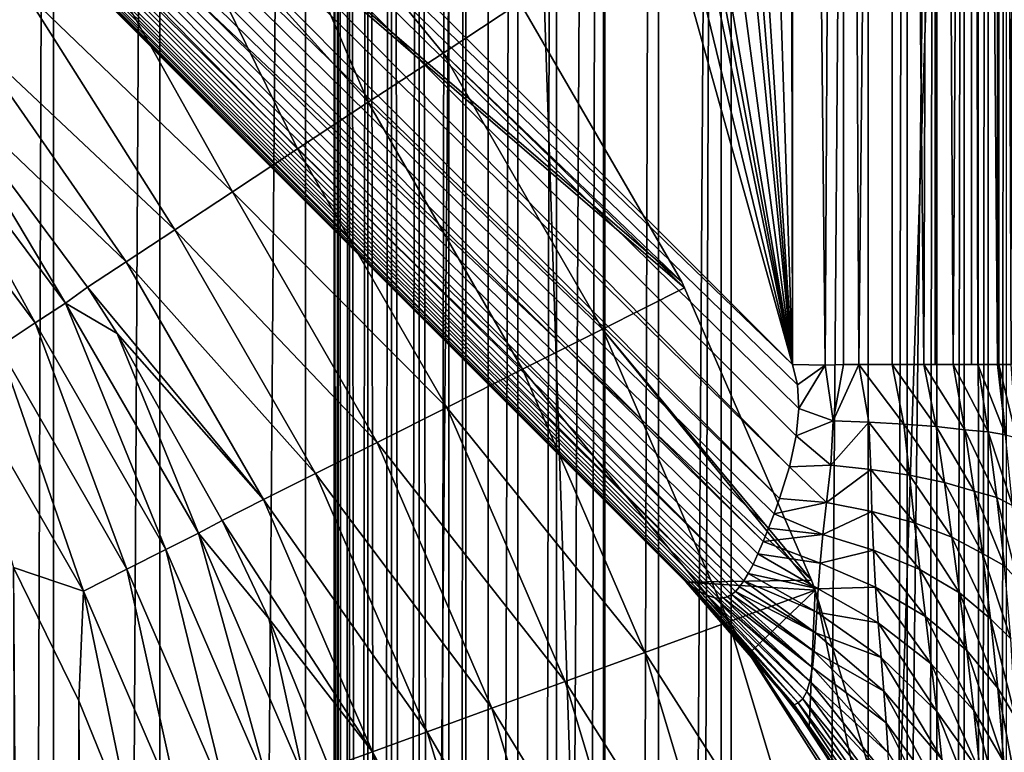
# Model space of a CAD drawing. Header units: metres. Extents: x -206 to 75, y -104 to 104.
# Tile 239 of 256: x -177.87 to -173.58, y 21.71 to 24.9. Entities that reach past the tile are written whole.
import ezdxf

# ---------------------------------------------------------------- set-up
doc = ezdxf.new("R2010")
doc.units = ezdxf.units.M
doc.layers.add('solid_01_1-CONSUMER_THERM_B_125288', color=7, linetype='CONTINUOUS')

msp = doc.modelspace()

# ---------------------------------------------------------------- linework, layer by layer
at = {"layer": 'solid_01_1-CONSUMER_THERM_B_125288'}
for points in [[(-168.648926, 67.29171), (-200.493088, -75.033852), (-200.514557, 74.966148)], [(-168.648926, 67.29171), (-168.75058, 66.747505), (-200.493088, -75.033852)], [(-168.75058, 66.747505), (-168.750504, 66.193886), (-200.493088, -75.033852)], [(-168.750504, 66.193886), (-168.731537, -66.252495), (-200.493088, -75.033852)], [(-185.604614, 63.572178, 75.400002), (-173.510132, -37.518787, 75.400002), (-173.510162, 37.481213, 75.400002)], [(-185.604614, 63.572178, 75.400002), (-173.448456, -38.30254, 75.400002), (-173.510132, -37.518787, 75.400002)], [(-185.604614, 63.572178, 75.400002), (-185.595474, -63.627823, 75.400002), (-173.448456, -38.30254, 75.400002)], [(-178.84816, 55.847713, 13.5), (-180.001633, 55.802376, 13.5), (-174.500061, 23.39938, 13.5)], [(-177.699844, 55.721039, 13.5), (-178.84816, 55.847713, 13.5), (-174.500061, 23.39938, 13.5)], [(-180.001633, 55.802376, 13.5), (-180.573196, 55.715328, 13.5), (-174.500061, 23.39938, 13.5)], [(-180.573196, 55.715328, 13.5), (-181.136871, 55.585865, 13.5), (-174.500061, 23.39938, 13.5)], [(-177.134995, 55.593639, 13.5), (-177.699844, 55.721039, 13.5), (-174.500061, 23.39938, 13.5)], [(-181.136871, 55.585865, 13.5), (-182.227234, 55.202965, 13.5), (-174.500061, 23.39938, 13.5)], [(-176.581497, 55.424507, 13.5), (-177.134995, 55.593639, 13.5), (-174.500061, 23.39938, 13.5)], [(-175.524292, 54.967175, 13.5), (-176.581497, 55.424507, 13.5), (-174.500061, 23.39938, 13.5)], [(-182.227234, 55.202965, 13.5), (-183.24823, 54.662376, 13.5), (-174.500061, 23.39938, 13.5)], [(-174.557007, 54.365829, 13.5), (-175.524292, 54.967175, 13.5), (-174.500061, 23.39938, 13.5)], [(-183.24823, 54.662376, 13.5), (-183.535599, 32.43491, 13.5), (-174.500061, 23.39938, 13.5)], [(-174.557007, 54.365829, 13.5), (-174.500061, 23.39938, 13.5), (-174.500061, 37.481213, 13.5)], [(-174.763046, -44.853924, 63.5), (-174.769485, 44.799831, 63.5), (-173.69043, 45.59621, 63.5)], [(-173.683884, -45.650146, 63.5), (-174.763046, -44.853924, 63.5), (-173.69043, 45.59621, 63.5)], [(-173.683884, -45.650146, 63.5), (-173.69043, 45.59621, 63.5), (-173.500061, 37.481213, 63.5)], [(-175.32074, 44.290428, 63.5), (-174.769485, 44.799831, 63.5), (-175.314377, -44.344597, 63.5)], [(-174.763046, -44.853924, 63.5), (-175.314377, -44.344597, 63.5), (-174.769485, 44.799831, 63.5)], [(-175.32074, 44.290428, 63.5), (-175.823776, -43.793339, 63.5), (-175.830063, 43.739094, 63.5)], [(-175.32074, 44.290428, 63.5), (-175.314377, -44.344597, 63.5), (-175.823776, -43.793339, 63.5)], [(-176.620163, -42.714287, 63.5), (-176.626297, 42.659927, 63.5), (-175.830063, 43.739094, 63.5)], [(-175.823776, -43.793339, 63.5), (-176.620163, -42.714287, 63.5), (-175.830063, 43.739094, 63.5)], [(-177.256561, -41.534016, 63.5), (-177.262527, 41.479565, 63.5), (-176.626297, 42.659927, 63.5)], [(-176.620163, -42.714287, 63.5), (-177.256561, -41.534016, 63.5), (-176.626297, 42.659927, 63.5)], [(-174.8116, -41.570217, 46), (-174.811646, 41.532642, 46), (-174.169327, 42.39135, 46)], [(-174.169296, -42.428925, 46), (-174.8116, -41.570217, 46), (-174.169327, 42.39135, 46)], [(-174.000061, 37.481213, 46), (-174.169296, -42.428925, 46), (-174.169327, 42.39135, 46)], [(-175.085037, -41.108742, 46), (-175.085068, 41.071167, 46), (-174.811646, 41.532642, 46)], [(-174.8116, -41.570217, 46), (-175.085037, -41.108742, 46), (-174.811646, 41.532642, 46)], [(-177.720444, -40.275936, 63.5), (-177.726227, 40.22142, 63.5), (-177.262527, 41.479565, 63.5)], [(-177.256561, -41.534016, 63.5), (-177.720444, -40.275936, 63.5), (-177.262527, 41.479565, 63.5)], [(-175.325027, -40.628368, 46), (-175.325058, 40.59079, 46), (-175.085068, 41.071167, 46)], [(-175.085037, -41.108742, 46), (-175.325027, -40.628368, 46), (-175.085068, 41.071167, 46)], [(-175.530243, -40.131466, 46), (-175.530289, 40.093891, 46), (-175.325058, 40.59079, 46)], [(-175.325027, -40.628368, 46), (-175.530243, -40.131466, 46), (-175.325058, 40.59079, 46)], [(-178.002594, -38.965042, 63.5), (-178.008179, 38.910484, 63.5), (-177.726227, 40.22142, 63.5)], [(-177.720444, -40.275936, 63.5), (-178.002594, -38.965042, 63.5), (-177.726227, 40.22142, 63.5)], [(-175.699295, -39.621304, 46), (-175.699341, 39.583725, 46), (-175.530289, 40.093891, 46)], [(-175.530243, -40.131466, 46), (-175.699295, -39.621304, 46), (-175.530289, 40.093891, 46)], [(-175.925247, -38.575253, 46), (-175.925293, 38.537678, 46), (-175.699341, 39.583725, 46)], [(-175.699295, -39.621304, 46), (-175.925247, -38.575253, 46), (-175.699341, 39.583725, 46)], [(-176.000031, -37.518787, 46), (-176.000061, 37.481213, 46), (-175.925293, 38.537678, 46)], [(-175.925247, -38.575253, 46), (-176.000031, -37.518787, 46), (-175.925293, 38.537678, 46)], [(-176.500061, 37.481213, 56.5), (-176.500031, -37.518787, 56.5), (-176.483002, -37.518787, 56.62941)], [(-176.500061, 37.481213, 56.5), (-176.500031, -37.518787, 55.5), (-176.500031, -37.518787, 56.5)], [(-176.483032, 37.481213, 56.62941), (-176.500061, 37.481213, 56.5), (-176.483002, -37.518787, 56.62941)], [(-176.500061, 37.481213, 55.5), (-176.48317, 37.481213, 55.371098), (-176.500031, -37.518787, 55.5)], [(-176.500061, 37.481213, 56.5), (-176.500061, 37.481213, 55.5), (-176.500031, -37.518787, 55.5)], [(-176.500031, -37.518787, 46.5), (-176.500061, 37.481213, 46.5), (-176.48317, 37.481213, 46.371098)], [(-176.500031, -37.518787, 46.5), (-176.500061, 37.481213, 47.5), (-176.500061, 37.481213, 46.5)], [(-176.483002, -37.518787, 47.62941), (-176.483032, 37.481213, 47.62941), (-176.500061, 37.481213, 47.5)], [(-176.483002, -37.518787, 47.62941), (-176.500061, 37.481213, 47.5), (-176.500031, -37.518787, 47.5)], [(-176.500031, -37.518787, 46.5), (-176.500031, -37.518787, 47.5), (-176.500061, 37.481213, 47.5)], [(-176.48317, 37.481213, 55.371098), (-176.483124, -37.518787, 55.371098), (-176.500031, -37.518787, 55.5)], [(-176.483124, -37.518787, 46.371098), (-176.500031, -37.518787, 46.5), (-176.48317, 37.481213, 46.371098)], [(-176.48317, 37.481213, 55.371098), (-176.433273, 37.481213, 55.25034), (-176.483124, -37.518787, 55.371098)], [(-176.483124, -37.518787, 46.371098), (-176.48317, 37.481213, 46.371098), (-176.433273, 37.481213, 46.25034)], [(-176.433273, 37.481213, 55.25034), (-176.433243, -37.518787, 55.25034), (-176.483124, -37.518787, 55.371098)], [(-176.483124, -37.518787, 46.371098), (-176.433273, 37.481213, 46.25034), (-176.433243, -37.518787, 46.25034)], [(-176.483032, 37.481213, 56.62941), (-176.483002, -37.518787, 56.62941), (-176.432983, -37.518787, 56.750114)], [(-176.433014, 37.481213, 56.750114), (-176.483032, 37.481213, 56.62941), (-176.432983, -37.518787, 56.750114)], [(-176.432983, -37.518787, 47.750114), (-176.433014, 37.481213, 47.750114), (-176.483032, 37.481213, 47.62941)], [(-176.483002, -37.518787, 47.62941), (-176.432983, -37.518787, 47.750114), (-176.483032, 37.481213, 47.62941)], [(-176.433273, 37.481213, 55.25034), (-176.353806, 37.481213, 55.146633), (-176.433243, -37.518787, 55.25034)], [(-176.433243, -37.518787, 46.25034), (-176.433273, 37.481213, 46.25034), (-176.353806, 37.481213, 46.146633)], [(-176.353806, 37.481213, 55.146633), (-176.353775, -37.518787, 55.146633), (-176.433243, -37.518787, 55.25034)], [(-176.433243, -37.518787, 46.25034), (-176.353806, 37.481213, 46.146633), (-176.353775, -37.518787, 46.146633)], [(-176.433014, 37.481213, 56.750114), (-176.432983, -37.518787, 56.750114), (-176.353394, -37.518787, 56.853737)], [(-176.353439, 37.481213, 56.853737), (-176.433014, 37.481213, 56.750114), (-176.353394, -37.518787, 56.853737)], [(-176.353394, -37.518787, 47.853737), (-176.353439, 37.481213, 47.853737), (-176.433014, 37.481213, 47.750114)], [(-176.432983, -37.518787, 47.750114), (-176.353394, -37.518787, 47.853737), (-176.433014, 37.481213, 47.750114)], [(-176.353806, 37.481213, 55.146633), (-176.250183, 37.481213, 55.067051), (-176.353775, -37.518787, 55.146633)], [(-176.353775, -37.518787, 46.146633), (-176.353806, 37.481213, 46.146633), (-176.250183, 37.481213, 46.067051)], [(-176.250183, 37.481213, 55.067051), (-176.250137, -37.518787, 55.067051), (-176.353775, -37.518787, 55.146633)], [(-176.353775, -37.518787, 46.146633), (-176.250183, 37.481213, 46.067051), (-176.250137, -37.518787, 46.067051)], [(-176.353439, 37.481213, 56.853737), (-176.353394, -37.518787, 56.853737), (-176.249695, -37.518787, 56.933208)], [(-176.249725, 37.481213, 56.933208), (-176.353439, 37.481213, 56.853737), (-176.249695, -37.518787, 56.933208)], [(-176.249695, -37.518787, 47.933208), (-176.249725, 37.481213, 47.933208), (-176.353439, 37.481213, 47.853737)], [(-176.353394, -37.518787, 47.853737), (-176.249695, -37.518787, 47.933208), (-176.353439, 37.481213, 47.853737)], [(-176.250183, 37.481213, 55.067051), (-176.129471, 37.481213, 55.017036), (-176.250137, -37.518787, 55.067051)], [(-176.250137, -37.518787, 46.067051), (-176.250183, 37.481213, 46.067051), (-176.129471, 37.481213, 46.017036)], [(-176.129471, 37.481213, 55.017036), (-176.12944, -37.518787, 55.017036), (-176.250137, -37.518787, 55.067051)], [(-176.250137, -37.518787, 46.067051), (-176.129471, 37.481213, 46.017036), (-176.12944, -37.518787, 46.017036)], [(-176.249725, 37.481213, 56.933208), (-176.249695, -37.518787, 56.933208), (-176.128937, -37.518787, 56.983097)], [(-176.128967, 37.481213, 56.983097), (-176.249725, 37.481213, 56.933208), (-176.128937, -37.518787, 56.983097)], [(-176.128937, -37.518787, 47.983097), (-176.128967, 37.481213, 47.983097), (-176.249725, 37.481213, 47.933208)], [(-176.249695, -37.518787, 47.933208), (-176.128937, -37.518787, 47.983097), (-176.249725, 37.481213, 47.933208)], [(-176.129471, 37.481213, 55.017036), (-176.000061, 37.481213, 55), (-176.12944, -37.518787, 55.017036)], [(-176.12944, -37.518787, 46.017036), (-176.129471, 37.481213, 46.017036), (-176.000061, 37.481213, 46)], [(-176.000061, 37.481213, 55), (-176.000031, -37.518787, 55), (-176.12944, -37.518787, 55.017036)], [(-176.12944, -37.518787, 46.017036), (-176.000061, 37.481213, 46), (-176.000031, -37.518787, 46)], [(-176.128967, 37.481213, 47.983097), (-176.000031, -37.518787, 48), (-176.000061, 37.481213, 48)], [(-176.128937, -37.518787, 47.983097), (-176.000031, -37.518787, 48), (-176.128967, 37.481213, 47.983097)], [(-176.128967, 37.481213, 56.983097), (-176.000031, -37.518787, 57), (-176.000061, 37.481213, 57)], [(-176.128967, 37.481213, 56.983097), (-176.128937, -37.518787, 56.983097), (-176.000031, -37.518787, 57)], [(-173.500061, 37.481213, 48), (-176.000061, 37.481213, 48), (-176.000031, -37.518787, 48)], [(-173.500061, 37.481213, 57), (-176.000061, 37.481213, 57), (-176.000031, -37.518787, 57)], [(-176.000061, 37.481213, 55), (-173.500031, -37.518787, 55), (-176.000031, -37.518787, 55)], [(-176.000061, 37.481213, 55), (-173.500061, 37.481213, 55), (-173.500031, -37.518787, 55)], [(-173.500031, -37.518787, 48), (-173.500061, 37.481213, 48), (-176.000031, -37.518787, 48)], [(-173.500031, -37.518787, 57), (-173.500061, 37.481213, 57), (-176.000031, -37.518787, 57)], [(-174.35701, 23.396048, 13.510285), (-174.500061, 37.481213, 13.5), (-174.500061, 23.39938, 13.5)], [(-174.35701, 23.396048, 13.510285), (-174.278641, 37.481213, 13.524823), (-174.500061, 37.481213, 13.5)], [(-174.35701, 23.396048, 13.510285), (-174.277679, 23.398436, 13.525041), (-174.278641, 37.481213, 13.524823)], [(-174.211105, 23.399025, 13.542656), (-174.066986, 37.481213, 13.598642), (-174.278641, 37.481213, 13.524823)], [(-174.277679, 23.398436, 13.525041), (-174.211105, 23.399025, 13.542656), (-174.278641, 37.481213, 13.524823)], [(-174.211105, 23.399025, 13.542656), (-174.065598, 23.398956, 13.599311), (-174.066986, 37.481213, 13.598642)], [(-174.000031, -37.518787, 46), (-174.169296, -42.428925, 46), (-174.000061, 37.481213, 46)], [(-173.926086, 23.398989, 13.681127), (-173.877106, 37.481213, 13.717749), (-174.066986, 37.481213, 13.598642)], [(-174.065598, 23.398956, 13.599311), (-173.926086, 23.398989, 13.681127), (-174.066986, 37.481213, 13.598642)], [(-173.870651, 37.481213, 45.982964), (-174.000031, -37.518787, 46), (-174.000061, 37.481213, 46)], [(-173.870621, -37.518787, 45.982964), (-174.000031, -37.518787, 46), (-173.870651, 37.481213, 45.982964)], [(-173.926086, 23.398989, 13.681127), (-173.876602, 23.398994, 13.718143), (-173.877106, 37.481213, 13.717749)], [(-173.799377, 23.399, 13.786527), (-173.718521, 37.481213, 13.87616), (-173.877106, 37.481213, 13.717749)], [(-173.876602, 23.398994, 13.718143), (-173.799377, 23.399, 13.786527), (-173.877106, 37.481213, 13.717749)], [(-173.870621, -37.518787, 45.982964), (-173.870651, 37.481213, 45.982964), (-173.749954, 37.481213, 45.932949)], [(-173.870621, -37.518787, 45.982964), (-173.749954, 37.481213, 45.932949), (-173.749924, -37.518787, 45.932949)], [(-173.799377, 23.399, 13.786527), (-173.718307, 23.399002, 13.876416), (-173.718521, 37.481213, 13.87616)], [(-173.749924, -37.518787, 45.932949), (-173.749954, 37.481213, 45.932949), (-173.646332, 37.481213, 45.853367)], [(-173.749924, -37.518787, 45.932949), (-173.646332, 37.481213, 45.853367), (-173.646286, -37.518787, 45.853367)], [(-173.60582, 23.398998, 14.052419), (-173.599197, 37.481213, 14.065914), (-173.718521, 37.481213, 13.87616)], [(-173.691223, 23.399002, 13.911958), (-173.60582, 23.398998, 14.052419), (-173.718521, 37.481213, 13.87616)], [(-173.718307, 23.399002, 13.876416), (-173.691223, 23.399002, 13.911958), (-173.718521, 37.481213, 13.87616)], [(-173.683884, -45.650146, 63.5), (-173.500061, 37.481213, 63.5), (-173.500031, -37.518787, 63.5)], [(-173.646286, -37.518787, 45.853367), (-173.646332, 37.481213, 45.853367), (-173.566864, 37.481213, 45.74966)], [(-173.646286, -37.518787, 45.853367), (-173.566864, 37.481213, 45.74966), (-173.566818, -37.518787, 45.74966)], [(-173.60582, 23.398998, 14.052419), (-173.599121, 23.398998, 14.066058), (-173.599197, 37.481213, 14.065914)], [(-173.545731, 23.398996, 14.201259), (-173.525131, 37.481213, 14.277479), (-173.599197, 37.481213, 14.065914)], [(-173.599121, 23.398998, 14.066058), (-173.545731, 23.398996, 14.201259), (-173.599197, 37.481213, 14.065914)], [(-186.243774, 34.540897, 2.474663), (-178.091278, 24.82795, 2.474663), (-177.852951, 25.027983, 2.825941)], [(-183.692947, 32.277565, 13.474928), (-174.500061, 23.39938, 13.5), (-183.535599, 32.43491, 13.5)], [(-183.692947, 32.277565, 13.474928), (-183.842545, 32.127964, 13.400871), (-174.51326, 22.953112, 13.445751)], [(-183.692947, 32.277565, 13.474928), (-174.47876, 23.310131, 13.498845), (-174.500061, 23.39938, 13.5)], [(-183.692947, 32.277565, 13.474928), (-174.51326, 22.953112, 13.445751), (-174.483673, 23.087288, 13.477894)], [(-183.692947, 32.277565, 13.474928), (-174.483673, 23.087288, 13.477894), (-174.472351, 23.207092, 13.493205)], [(-183.692947, 32.277565, 13.474928), (-174.472351, 23.207092, 13.493205), (-174.47876, 23.310131, 13.498845)], [(-183.842545, 32.127964, 13.400871), (-183.976715, 31.993788, 13.281551), (-174.556305, 22.814341, 13.39128)], [(-183.842545, 32.127964, 13.400871), (-174.556305, 22.814341, 13.39128), (-174.51326, 22.953112, 13.445751)], [(-183.976715, 31.993788, 13.281551), (-184.08873, 31.881775, 13.122963), (-174.627823, 22.62608, 13.270741)], [(-183.976715, 31.993788, 13.281551), (-174.627823, 22.62608, 13.270741), (-174.604218, 22.68445, 13.315196)], [(-183.976715, 31.993788, 13.281551), (-174.604218, 22.68445, 13.315196), (-174.580154, 22.747587, 13.35567)], [(-183.976715, 31.993788, 13.281551), (-174.580154, 22.747587, 13.35567), (-174.556305, 22.814341, 13.39128)], [(-184.08873, 31.881775, 13.122963), (-184.172958, 31.797554, 12.933075), (-174.712128, 22.454527, 13.075119)], [(-184.08873, 31.881775, 13.122963), (-174.712128, 22.454527, 13.075119), (-174.692734, 22.487144, 13.124171)], [(-184.08873, 31.881775, 13.122963), (-174.692734, 22.487144, 13.124171), (-174.672272, 22.526707, 13.173878)], [(-184.08873, 31.881775, 13.122963), (-174.672272, 22.526707, 13.173878), (-174.650604, 22.573128, 13.223137)], [(-184.08873, 31.881775, 13.122963), (-174.650604, 22.573128, 13.223137), (-174.627823, 22.62608, 13.270741)], [(-184.172958, 31.797554, 12.933075), (-184.225159, 31.745356, 12.721427), (-174.784073, 22.385273, 12.896791)], [(-184.172958, 31.797554, 12.933075), (-174.784073, 22.385273, 12.896791), (-174.766144, 22.394777, 12.938953)], [(-184.172958, 31.797554, 12.933075), (-174.766144, 22.394777, 12.938953), (-174.74852, 22.408974, 12.982288)], [(-184.172958, 31.797554, 12.933075), (-174.74852, 22.408974, 12.982288), (-174.730606, 22.428698, 13.02775)], [(-184.172958, 31.797554, 12.933075), (-174.730606, 22.428698, 13.02775), (-174.712128, 22.454527, 13.075119)], [(-184.225159, 31.745356, 12.721427), (-184.242706, 31.727802, 12.5), (-174.874237, 22.393187, 12.717447)], [(-184.242706, 31.727802, 3.5), (-174.970581, 23.73365, 3.5), (-174.416519, 22.457357, 3.5)], [(-184.242706, 31.727802, 3.5), (-174.416519, 22.457357, 3.5), (-174.964523, 22.449633, 3.5)], [(-184.242706, 31.727802, 3.5), (-174.983459, 23.759216, 3.5), (-174.970581, 23.73365, 3.5)], [(-184.242706, 31.727802, 3.5), (-175.690201, 24.978508, 3.5), (-174.983459, 23.759216, 3.5)], [(-184.242706, 31.727802, 12.5), (-174.964523, 22.449633, 12.5), (-174.960999, 22.447023, 12.535916)], [(-184.242706, 31.727802, 12.5), (-174.964523, 22.449633, 3.5), (-174.964523, 22.449633, 12.5)], [(-184.242706, 31.727802, 12.5), (-174.960999, 22.447023, 12.535916), (-174.949356, 22.438515, 12.575701)], [(-184.242706, 31.727802, 12.5), (-174.949356, 22.438515, 12.575701), (-174.929932, 22.424976, 12.618376)], [(-184.242706, 31.727802, 12.5), (-174.929932, 22.424976, 12.618376), (-174.904541, 22.408957, 12.664712)], [(-184.242706, 31.727802, 12.5), (-174.904541, 22.408957, 12.664712), (-174.874237, 22.393187, 12.717447)], [(-184.242706, 31.727802, 12.5), (-184.242706, 31.727802, 3.5), (-174.964523, 22.449633, 3.5)], [(-184.225159, 31.745356, 12.721427), (-174.874237, 22.393187, 12.717447), (-174.839493, 22.381495, 12.780789)], [(-184.225159, 31.745356, 12.721427), (-174.839493, 22.381495, 12.780789), (-174.821075, 22.379166, 12.817101)], [(-184.225159, 31.745356, 12.721427), (-174.821075, 22.379166, 12.817101), (-174.802353, 22.380159, 12.856084)], [(-184.225159, 31.745356, 12.721427), (-174.802353, 22.380159, 12.856084), (-174.784073, 22.385273, 12.896791)], [(-176.902847, 25.825447, 3.455959), (-177.248093, 25.535673, 3.325387), (-176.35144, 24.54302, 3.371311)], [(-176.902847, 25.825447, 3.455959), (-176.35144, 24.54302, 3.371311), (-176.025162, 24.757904, 3.467618)], [(-176.902847, 25.825447, 3.455959), (-176.025162, 24.757904, 3.467618), (-175.690201, 24.978508, 3.5)], [(-177.248093, 25.535673, 3.325387), (-177.568558, 25.266693, 3.112886), (-176.660599, 24.339418, 3.213573)], [(-177.248093, 25.535673, 3.325387), (-176.660599, 24.339418, 3.213573), (-176.35144, 24.54302, 3.371311)], [(-177.568558, 25.266693, 3.112886), (-177.852951, 25.027983, 2.825941), (-176.944611, 24.152372, 2.998492)], [(-177.568558, 25.266693, 3.112886), (-176.944611, 24.152372, 2.998492), (-176.660599, 24.339418, 3.213573)], [(-177.852951, 25.027983, 2.825941), (-178.091278, 24.82795, 2.474663), (-177.196121, 23.986727, 2.731638)], [(-177.852951, 25.027983, 2.825941), (-177.196121, 23.986727, 2.731638), (-176.944611, 24.152372, 2.998492)], [(-175.690201, 24.978508, 3.5), (-176.025162, 24.757904, 3.467618), (-174.983459, 23.759216, 3.5)], [(-178.091278, 24.82795, 2.474663), (-178.275116, 24.673645, 2.071429), (-177.40863, 23.846775, 2.419925)], [(-178.091278, 24.82795, 2.474663), (-177.40863, 23.846775, 2.419925), (-177.196121, 23.986727, 2.731638)], [(-176.025162, 24.757904, 3.467618), (-176.35144, 24.54302, 3.371311), (-175.328888, 23.553459, 3.467618)], [(-176.025162, 24.757904, 3.467618), (-175.328888, 23.553459, 3.467618), (-174.970581, 23.73365, 3.5)], [(-176.025162, 24.757904, 3.467618), (-174.970581, 23.73365, 3.5), (-174.983459, 23.759216, 3.5)], [(-178.275116, 24.673645, 2.071429), (-178.365753, 24.59757, 1.880731), (-177.672897, 23.667179, 1.880731)], [(-177.57663, 23.736139, 2.071429), (-178.275116, 24.673645, 2.071429), (-177.672897, 23.667179, 1.880731)], [(-177.40863, 23.846775, 2.419925), (-178.275116, 24.673645, 2.071429), (-177.57663, 23.736139, 2.071429)], [(-178.487213, 24.495621, 1.720659), (-177.805374, 23.580019, 1.720659), (-178.365753, 24.59757, 1.880731)], [(-177.805374, 23.580019, 1.720659), (-177.672897, 23.667179, 1.880731), (-178.365753, 24.59757, 1.880731)], [(-176.35144, 24.54302, 3.371311), (-176.660599, 24.339418, 3.213573), (-175.677933, 23.377949, 3.371311)], [(-176.35144, 24.54302, 3.371311), (-175.677933, 23.377949, 3.371311), (-175.328888, 23.553459, 3.467618)], [(-177.964432, 23.475374, 1.600154), (-177.805374, 23.580019, 1.720659), (-178.487213, 24.495621, 1.720659)], [(-176.660599, 24.339418, 3.213573), (-176.944611, 24.152372, 2.998492), (-176.008652, 23.211653, 3.213573)], [(-176.660599, 24.339418, 3.213573), (-176.008652, 23.211653, 3.213573), (-175.677933, 23.377949, 3.371311)], [(-176.944611, 24.152372, 2.998492), (-177.196121, 23.986727, 2.731638), (-176.312485, 23.058878, 2.998492)], [(-176.944611, 24.152372, 2.998492), (-176.312485, 23.058878, 2.998492), (-176.008652, 23.211653, 3.213573)], [(-177.196121, 23.986727, 2.731638), (-177.40863, 23.846775, 2.419925), (-176.581543, 22.923584, 2.731638)], [(-177.196121, 23.986727, 2.731638), (-176.581543, 22.923584, 2.731638), (-176.312485, 23.058878, 2.998492)], [(-177.40863, 23.846775, 2.419925), (-177.57663, 23.736139, 2.071429), (-176.808868, 22.809275, 2.419925)], [(-177.40863, 23.846775, 2.419925), (-176.808868, 22.809275, 2.419925), (-176.581543, 22.923584, 2.731638)], [(-177.447235, 23.5345, 2.071429), (-177.57663, 23.736139, 2.071429), (-177.672897, 23.667179, 1.880731)], [(-176.808868, 22.809275, 2.419925), (-177.57663, 23.736139, 2.071429), (-177.447235, 23.5345, 2.071429)], [(-174.970581, 23.73365, 3.5), (-175.328888, 23.553459, 3.467618), (-174.416519, 22.457357, 3.5)], [(-177.805374, 23.580019, 1.720659), (-177.234436, 22.591452, 1.720659), (-177.672897, 23.667179, 1.880731)], [(-177.447235, 23.5345, 2.071429), (-177.672897, 23.667179, 1.880731), (-177.092728, 22.662642, 1.880731)], [(-177.234436, 22.591452, 1.720659), (-177.092728, 22.662642, 1.880731), (-177.672897, 23.667179, 1.880731)], [(-177.964432, 23.475374, 1.600154), (-177.404556, 22.50598, 1.600154), (-177.805374, 23.580019, 1.720659)], [(-177.404556, 22.50598, 1.600154), (-177.234436, 22.591452, 1.720659), (-177.805374, 23.580019, 1.720659)], [(-175.328888, 23.553459, 3.467618), (-175.677933, 23.377949, 3.371311), (-174.777313, 22.276264, 3.467618)], [(-175.328888, 23.553459, 3.467618), (-174.777313, 22.276264, 3.467618), (-174.400482, 22.413601, 3.5)], [(-175.328888, 23.553459, 3.467618), (-174.400482, 22.413601, 3.5), (-174.416519, 22.457357, 3.5)], [(-176.988571, 22.71891, 2.071429), (-177.447235, 23.5345, 2.071429), (-177.092728, 22.662642, 1.880731)], [(-176.808868, 22.809275, 2.419925), (-177.447235, 23.5345, 2.071429), (-176.988571, 22.71891, 2.071429)], [(-178.141983, 23.358557, 1.525335), (-177.594482, 22.410564, 1.525335), (-177.964432, 23.475374, 1.600154)], [(-177.594482, 22.410564, 1.525335), (-177.404556, 22.50598, 1.600154), (-177.964432, 23.475374, 1.600154)], [(-175.677933, 23.377949, 3.371311), (-176.008652, 23.211653, 3.213573), (-175.144379, 22.142504, 3.371311)], [(-175.677933, 23.377949, 3.371311), (-175.144379, 22.142504, 3.371311), (-174.777313, 22.276264, 3.467618)], [(-174.47876, 23.310131, 13.498845), (-174.35701, 23.396048, 13.510285), (-174.500061, 23.39938, 13.5)], [(-174.47876, 23.310131, 13.498845), (-174.472351, 23.207092, 13.493205), (-174.35701, 23.396048, 13.510285)], [(-174.472351, 23.207092, 13.493205), (-174.322037, 23.153538, 13.51578), (-174.35701, 23.396048, 13.510285)], [(-174.322037, 23.153538, 13.51578), (-174.277679, 23.398436, 13.525041), (-174.35701, 23.396048, 13.510285)], [(-174.322037, 23.153538, 13.51578), (-174.211105, 23.399025, 13.542656), (-174.277679, 23.398436, 13.525041)], [(-174.166519, 23.14764, 13.568122), (-174.211105, 23.399025, 13.542656), (-174.322037, 23.153538, 13.51578)], [(-174.014496, 23.139261, 13.646752), (-174.065598, 23.398956, 13.599311), (-174.211105, 23.399025, 13.542656)], [(-174.014496, 23.139261, 13.646752), (-174.211105, 23.399025, 13.542656), (-174.166519, 23.14764, 13.568122)], [(-173.872528, 23.127743, 13.751654), (-173.926086, 23.398989, 13.681127), (-174.065598, 23.398956, 13.599311)], [(-173.872528, 23.127743, 13.751654), (-174.065598, 23.398956, 13.599311), (-174.014496, 23.139261, 13.646752)], [(-173.926086, 23.398989, 13.681127), (-173.799377, 23.399, 13.786527), (-173.876602, 23.398994, 13.718143)], [(-173.747253, 23.113575, 13.880537), (-173.799377, 23.399, 13.786527), (-173.926086, 23.398989, 13.681127)], [(-173.747253, 23.113575, 13.880537), (-173.926086, 23.398989, 13.681127), (-173.872528, 23.127743, 13.751654)], [(-173.799377, 23.399, 13.786527), (-173.691223, 23.399002, 13.911958), (-173.718307, 23.399002, 13.876416)], [(-173.645538, 23.104624, 14.025416), (-173.691223, 23.399002, 13.911958), (-173.799377, 23.399, 13.786527)], [(-173.645538, 23.104624, 14.025416), (-173.799377, 23.399, 13.786527), (-173.747253, 23.113575, 13.880537)], [(-173.569656, 23.091732, 14.184193), (-173.60582, 23.398998, 14.052419), (-173.691223, 23.399002, 13.911958)], [(-173.569656, 23.091732, 14.184193), (-173.691223, 23.399002, 13.911958), (-173.645538, 23.104624, 14.025416)], [(-173.569656, 23.091732, 14.184193), (-173.599121, 23.398998, 14.066058), (-173.60582, 23.398998, 14.052419)], [(-173.521774, 23.079254, 14.348463), (-173.545731, 23.398996, 14.201259), (-173.599121, 23.398998, 14.066058)], [(-173.521774, 23.079254, 14.348463), (-173.599121, 23.398998, 14.066058), (-173.569656, 23.091732, 14.184193)], [(-178.141983, 23.358557, 1.525335), (-177.899216, 22.512587, 1.5), (-177.594482, 22.410564, 1.525335)], [(-176.008652, 23.211653, 3.213573), (-176.312485, 23.058878, 2.998492), (-175.492188, 22.015766, 3.213573)], [(-176.008652, 23.211653, 3.213573), (-175.492188, 22.015766, 3.213573), (-175.144379, 22.142504, 3.371311)], [(-174.472351, 23.207092, 13.493205), (-174.483673, 23.087288, 13.477894), (-174.322037, 23.153538, 13.51578)], [(-174.483673, 23.087288, 13.477894), (-174.33287, 22.959009, 13.502409), (-174.322037, 23.153538, 13.51578)], [(-174.166519, 23.14764, 13.568122), (-174.322037, 23.153538, 13.51578), (-174.33287, 22.959009, 13.502409)], [(-174.157471, 22.940521, 13.582407), (-174.166519, 23.14764, 13.568122), (-174.33287, 22.959009, 13.502409)], [(-173.989609, 22.915522, 13.692211), (-174.166519, 23.14764, 13.568122), (-174.157471, 22.940521, 13.582407)], [(-173.989609, 22.915522, 13.692211), (-174.014496, 23.139261, 13.646752), (-174.166519, 23.14764, 13.568122)], [(-173.83699, 22.883686, 13.83091), (-174.014496, 23.139261, 13.646752), (-173.989609, 22.915522, 13.692211)], [(-173.83699, 22.883686, 13.83091), (-173.872528, 23.127743, 13.751654), (-174.014496, 23.139261, 13.646752)], [(-173.707123, 22.846004, 13.99504), (-173.872528, 23.127743, 13.751654), (-173.83699, 22.883686, 13.83091)], [(-173.707123, 22.846004, 13.99504), (-173.747253, 23.113575, 13.880537), (-173.872528, 23.127743, 13.751654)], [(-174.483673, 23.087288, 13.477894), (-174.51326, 22.953112, 13.445751), (-174.33287, 22.959009, 13.502409)], [(-173.608017, 22.818735, 14.17108), (-173.747253, 23.113575, 13.880537), (-173.707123, 22.846004, 13.99504)], [(-173.608017, 22.818735, 14.17108), (-173.645538, 23.104624, 14.025416), (-173.747253, 23.113575, 13.880537)], [(-173.540329, 22.784384, 14.359875), (-173.645538, 23.104624, 14.025416), (-173.608017, 22.818735, 14.17108)], [(-173.540329, 22.784384, 14.359875), (-173.569656, 23.091732, 14.184193), (-173.645538, 23.104624, 14.025416)], [(-176.312485, 23.058878, 2.998492), (-176.581543, 22.923584, 2.731638), (-175.811707, 21.899334, 2.998492)], [(-176.312485, 23.058878, 2.998492), (-175.811707, 21.899334, 2.998492), (-175.492188, 22.015766, 3.213573)], [(-174.51326, 22.953112, 13.445751), (-174.556305, 22.814341, 13.39128), (-174.351196, 22.796875, 13.474385)], [(-174.51326, 22.953112, 13.445751), (-174.351196, 22.796875, 13.474385), (-174.33287, 22.959009, 13.502409)], [(-174.157471, 22.940521, 13.582407), (-174.33287, 22.959009, 13.502409), (-174.351196, 22.796875, 13.474385)], [(-176.581543, 22.923584, 2.731638), (-176.808868, 22.809275, 2.419925), (-176.094666, 21.796223, 2.731638)], [(-176.581543, 22.923584, 2.731638), (-176.094666, 21.796223, 2.731638), (-175.811707, 21.899334, 2.998492)], [(-174.15329, 22.757853, 13.585505), (-174.157471, 22.940521, 13.582407), (-174.351196, 22.796875, 13.474385)], [(-173.967896, 22.707438, 13.729968), (-174.157471, 22.940521, 13.582407), (-174.15329, 22.757853, 13.585505)], [(-173.967896, 22.707438, 13.729968), (-173.989609, 22.915522, 13.692211), (-174.157471, 22.940521, 13.582407)], [(-173.804031, 22.645855, 13.905837), (-173.989609, 22.915522, 13.692211), (-173.967896, 22.707438, 13.729968)], [(-173.804031, 22.645855, 13.905837), (-173.83699, 22.883686, 13.83091), (-173.989609, 22.915522, 13.692211)], [(-173.670166, 22.574944, 14.108322), (-173.83699, 22.883686, 13.83091), (-173.804031, 22.645855, 13.905837)], [(-173.670166, 22.574944, 14.108322), (-173.707123, 22.846004, 13.99504), (-173.83699, 22.883686, 13.83091)], [(-173.575256, 22.521133, 14.31895), (-173.707123, 22.846004, 13.99504), (-173.670166, 22.574944, 14.108322)], [(-173.575256, 22.521133, 14.31895), (-173.608017, 22.818735, 14.17108), (-173.707123, 22.846004, 13.99504)], [(-176.808868, 22.809275, 2.419925), (-176.988571, 22.71891, 2.071429), (-176.33374, 21.709106, 2.419925)], [(-176.808868, 22.809275, 2.419925), (-176.33374, 21.709106, 2.419925), (-176.094666, 21.796223, 2.731638)], [(-174.556305, 22.814341, 13.39128), (-174.580154, 22.747587, 13.35567), (-174.351196, 22.796875, 13.474385)], [(-174.580154, 22.747587, 13.35567), (-174.367142, 22.656521, 13.436818), (-174.351196, 22.796875, 13.474385)], [(-174.15329, 22.757853, 13.585505), (-174.351196, 22.796875, 13.474385), (-174.367142, 22.656521, 13.436818)], [(-173.518265, 22.457617, 14.540584), (-173.608017, 22.818735, 14.17108), (-173.575256, 22.521133, 14.31895)], [(-173.518265, 22.457617, 14.540584), (-173.540329, 22.784384, 14.359875), (-173.608017, 22.818735, 14.17108)], [(-174.580154, 22.747587, 13.35567), (-174.604218, 22.68445, 13.315196), (-174.367142, 22.656521, 13.436818)], [(-174.146759, 22.588701, 13.579635), (-174.15329, 22.757853, 13.585505), (-174.367142, 22.656521, 13.436818)], [(-173.944626, 22.503906, 13.758787), (-174.15329, 22.757853, 13.585505), (-174.146759, 22.588701, 13.579635)], [(-173.944626, 22.503906, 13.758787), (-173.967896, 22.707438, 13.729968), (-174.15329, 22.757853, 13.585505)], [(-176.785934, 22.291224, 2.071429), (-176.988571, 22.71891, 2.071429), (-177.092728, 22.662642, 1.880731)], [(-176.33374, 21.709106, 2.419925), (-176.988571, 22.71891, 2.071429), (-176.785934, 22.291224, 2.071429)], [(-173.771103, 22.403162, 13.971258), (-173.967896, 22.707438, 13.729968), (-173.944626, 22.503906, 13.758787)], [(-173.771103, 22.403162, 13.971258), (-173.804031, 22.645855, 13.905837), (-173.967896, 22.707438, 13.729968)], [(-177.234436, 22.591452, 1.720659), (-176.78212, 21.543285, 1.720659), (-177.092728, 22.662642, 1.880731)], [(-176.785934, 22.291224, 2.071429), (-177.092728, 22.662642, 1.880731), (-176.633118, 21.597544, 1.880731)], [(-176.78212, 21.543285, 1.720659), (-176.633118, 21.597544, 1.880731), (-177.092728, 22.662642, 1.880731)], [(-174.604218, 22.68445, 13.315196), (-174.627823, 22.62608, 13.270741), (-174.367142, 22.656521, 13.436818)], [(-174.627823, 22.62608, 13.270741), (-174.378967, 22.532099, 13.392656), (-174.367142, 22.656521, 13.436818)], [(-174.146759, 22.588701, 13.579635), (-174.367142, 22.656521, 13.436818), (-174.378967, 22.532099, 13.392656)], [(-174.627823, 22.62608, 13.270741), (-174.650604, 22.573128, 13.223137), (-174.378967, 22.532099, 13.392656)], [(-173.635605, 22.289528, 14.210903), (-173.804031, 22.645855, 13.905837), (-173.771103, 22.403162, 13.971258)], [(-173.635605, 22.289528, 14.210903), (-173.670166, 22.574944, 14.108322), (-173.804031, 22.645855, 13.905837)], [(-177.404556, 22.50598, 1.600154), (-176.961014, 21.478142, 1.600154), (-177.234436, 22.591452, 1.720659)], [(-176.961014, 21.478142, 1.600154), (-176.78212, 21.543285, 1.720659), (-177.234436, 22.591452, 1.720659)], [(-174.650604, 22.573128, 13.223137), (-174.672272, 22.526707, 13.173878), (-174.387329, 22.42021, 13.343154)], [(-174.650604, 22.573128, 13.223137), (-174.387329, 22.42021, 13.343154), (-174.378967, 22.532099, 13.392656)], [(-174.137146, 22.427507, 13.565227), (-174.146759, 22.588701, 13.579635), (-174.378967, 22.532099, 13.392656)], [(-173.919846, 22.29982, 13.77633), (-174.146759, 22.588701, 13.579635), (-174.137146, 22.427507, 13.565227)], [(-173.919846, 22.29982, 13.77633), (-173.944626, 22.503906, 13.758787), (-174.146759, 22.588701, 13.579635)], [(-173.547668, 22.201563, 14.455805), (-173.670166, 22.574944, 14.108322), (-173.635605, 22.289528, 14.210903)], [(-173.547668, 22.201563, 14.455805), (-173.575256, 22.521133, 14.31895), (-173.670166, 22.574944, 14.108322)], [(-174.672272, 22.526707, 13.173878), (-174.692734, 22.487144, 13.124171), (-174.387329, 22.42021, 13.343154)], [(-174.137146, 22.427507, 13.565227), (-174.378967, 22.532099, 13.392656), (-174.387329, 22.42021, 13.343154)], [(-177.608292, -21.992155, 1.5), (-177.614578, 21.931004, 1.5), (-177.899216, 22.512587, 1.5)], [(-177.594482, 22.410564, 1.525335), (-177.899216, 22.512587, 1.5), (-177.614578, 21.931004, 1.5)], [(-177.892761, -22.573818, 1.5), (-177.608292, -21.992155, 1.5), (-177.899216, 22.512587, 1.5)], [(-177.594482, 22.410564, 1.525335), (-177.160736, 21.405422, 1.525335), (-177.404556, 22.50598, 1.600154)], [(-177.160736, 21.405422, 1.525335), (-176.961014, 21.478142, 1.600154), (-177.404556, 22.50598, 1.600154)], [(-174.692734, 22.487144, 13.124171), (-174.712128, 22.454527, 13.075119), (-174.393555, 22.319017, 13.288519)], [(-174.692734, 22.487144, 13.124171), (-174.393555, 22.319017, 13.288519), (-174.387329, 22.42021, 13.343154)], [(-173.738831, 22.151136, 14.021883), (-173.944626, 22.503906, 13.758787), (-173.919846, 22.29982, 13.77633)], [(-173.738831, 22.151136, 14.021883), (-173.771103, 22.403162, 13.971258), (-173.944626, 22.503906, 13.758787)], [(-174.964523, 22.449633, 3.5), (-174.416519, 22.457357, 3.5), (-174.400482, 22.413601, 3.5)], [(-174.964523, 22.449633, 3.5), (-174.400482, 22.413601, 3.5), (-174.682755, 22.143356, 3.5)], [(-174.964523, 22.449633, 12.5), (-174.498474, 21.911985, 12.5), (-174.491913, 21.91461, 12.618832)], [(-174.960999, 22.447023, 12.535916), (-174.964523, 22.449633, 12.5), (-174.491913, 21.91461, 12.618832)], [(-174.682755, 22.143356, 3.5), (-174.498474, 21.911985, 12.5), (-174.964523, 22.449633, 12.5)], [(-174.964523, 22.449633, 3.5), (-174.682755, 22.143356, 3.5), (-174.964523, 22.449633, 12.5)], [(-174.949356, 22.438515, 12.575701), (-174.960999, 22.447023, 12.535916), (-174.491913, 21.91461, 12.618832)], [(-174.949356, 22.438515, 12.575701), (-174.491913, 21.91461, 12.618832), (-174.474792, 21.922434, 12.729332)], [(-174.929932, 22.424976, 12.618376), (-174.949356, 22.438515, 12.575701), (-174.474792, 21.922434, 12.729332)], [(-174.712128, 22.454527, 13.075119), (-174.730606, 22.428698, 13.02775), (-174.399063, 22.227802, 13.228423)], [(-174.712128, 22.454527, 13.075119), (-174.399063, 22.227802, 13.228423), (-174.393555, 22.319017, 13.288519)], [(-177.594482, 22.410564, 1.525335), (-177.614578, 21.931004, 1.5), (-177.370895, 21.328892, 1.5)], [(-177.594482, 22.410564, 1.525335), (-177.370895, 21.328892, 1.5), (-177.160736, 21.405422, 1.525335)], [(-174.904541, 22.408957, 12.664712), (-174.929932, 22.424976, 12.618376), (-174.474792, 21.922434, 12.729332)], [(-174.904541, 22.408957, 12.664712), (-174.474792, 21.922434, 12.729332), (-174.455307, 21.940809, 12.830626)], [(-174.874237, 22.393187, 12.717447), (-174.904541, 22.408957, 12.664712), (-174.455307, 21.940809, 12.830626)], [(-174.874237, 22.393187, 12.717447), (-174.455307, 21.940809, 12.830626), (-174.437851, 21.972473, 12.924109)], [(-174.839493, 22.381495, 12.780789), (-174.874237, 22.393187, 12.717447), (-174.437851, 21.972473, 12.924109)], [(-174.766144, 22.394777, 12.938953), (-174.784073, 22.385273, 12.896791), (-174.413116, 22.07634, 13.089794)], [(-174.400482, 22.413601, 3.5), (-174.777313, 22.276264, 3.467618), (-174.002716, 21.099022, 3.5)], [(-174.74852, 22.408974, 12.982288), (-174.766144, 22.394777, 12.938953), (-174.405197, 22.146671, 13.162344)], [(-174.766144, 22.394777, 12.938953), (-174.413116, 22.07634, 13.089794), (-174.405197, 22.146671, 13.162344)], [(-174.730606, 22.428698, 13.02775), (-174.74852, 22.408974, 12.982288), (-174.399063, 22.227802, 13.228423)], [(-174.74852, 22.408974, 12.982288), (-174.405197, 22.146671, 13.162344), (-174.399063, 22.227802, 13.228423)], [(-174.682755, 22.143356, 3.5), (-174.400482, 22.413601, 3.5), (-174.427002, 21.814131, 3.5)], [(-174.427002, 21.814131, 3.5), (-174.400482, 22.413601, 3.5), (-174.19986, 21.465242, 3.5)], [(-174.19986, 21.465242, 3.5), (-174.400482, 22.413601, 3.5), (-174.002716, 21.099022, 3.5)], [(-174.125412, 22.271618, 13.541367), (-174.387329, 22.42021, 13.343154), (-174.393555, 22.319017, 13.288519)], [(-174.125412, 22.271618, 13.541367), (-174.137146, 22.427507, 13.565227), (-174.387329, 22.42021, 13.343154)], [(-173.894714, 22.093433, 13.779384), (-174.137146, 22.427507, 13.565227), (-174.125412, 22.271618, 13.541367)], [(-173.894714, 22.093433, 13.779384), (-173.919846, 22.29982, 13.77633), (-174.137146, 22.427507, 13.565227)], [(-173.604401, 21.986076, 14.294474), (-173.771103, 22.403162, 13.971258), (-173.738831, 22.151136, 14.021883)], [(-173.604401, 21.986076, 14.294474), (-173.635605, 22.289528, 14.210903), (-173.771103, 22.403162, 13.971258)], [(-174.839493, 22.381495, 12.780789), (-174.437851, 21.972473, 12.924109), (-174.423782, 22.017891, 13.010438)], [(-174.821075, 22.379166, 12.817101), (-174.839493, 22.381495, 12.780789), (-174.423782, 22.017891, 13.010438)], [(-174.802353, 22.380159, 12.856084), (-174.821075, 22.379166, 12.817101), (-174.423782, 22.017891, 13.010438)], [(-174.784073, 22.385273, 12.896791), (-174.802353, 22.380159, 12.856084), (-174.413116, 22.07634, 13.089794)], [(-174.802353, 22.380159, 12.856084), (-174.423782, 22.017891, 13.010438), (-174.413116, 22.07634, 13.089794)], [(-174.1129, 22.120287, 13.506452), (-174.393555, 22.319017, 13.288519), (-174.399063, 22.227802, 13.228423)], [(-174.1129, 22.120287, 13.506452), (-174.125412, 22.271618, 13.541367), (-174.393555, 22.319017, 13.288519)], [(-176.522736, 21.640238, 2.071429), (-176.785934, 22.291224, 2.071429), (-176.633118, 21.597544, 1.880731)], [(-176.33374, 21.709106, 2.419925), (-176.785934, 22.291224, 2.071429), (-176.522736, 21.640238, 2.071429)], [(-174.777313, 22.276264, 3.467618), (-175.144379, 22.142504, 3.371311), (-174.377884, 20.943621, 3.467618)], [(-174.777313, 22.276264, 3.467618), (-173.98761, 21.035959, 3.5), (-174.002716, 21.099022, 3.5)], [(-174.777313, 22.276264, 3.467618), (-174.377884, 20.943621, 3.467618), (-173.98761, 21.035959, 3.5)], [(-173.870438, 21.885231, 13.764478), (-174.125412, 22.271618, 13.541367), (-174.1129, 22.120287, 13.506452)], [(-173.870438, 21.885231, 13.764478), (-173.894714, 22.093433, 13.779384), (-174.125412, 22.271618, 13.541367)], [(-173.708328, 21.889084, 14.052155), (-173.919846, 22.29982, 13.77633), (-173.894714, 22.093433, 13.779384)], [(-173.708328, 21.889084, 14.052155), (-173.738831, 22.151136, 14.021883), (-173.919846, 22.29982, 13.77633)], [(-173.526169, 21.857021, 14.571081), (-173.635605, 22.289528, 14.210903), (-173.604401, 21.986076, 14.294474)], [(-173.526169, 21.857021, 14.571081), (-173.547668, 22.201563, 14.455805), (-173.635605, 22.289528, 14.210903)], [(-174.100922, 21.974133, 13.458699), (-174.399063, 22.227802, 13.228423), (-174.405197, 22.146671, 13.162344)], [(-174.100922, 21.974133, 13.458699), (-174.1129, 22.120287, 13.506452), (-174.399063, 22.227802, 13.228423)], [(-175.144379, 22.142504, 3.371311), (-175.492188, 22.015766, 3.213573), (-174.758011, 20.853424, 3.371311)], [(-175.144379, 22.142504, 3.371311), (-174.758011, 20.853424, 3.371311), (-174.377884, 20.943621, 3.467618)], [(-174.682755, 22.143356, 3.5), (-174.427002, 21.814131, 3.5), (-174.498474, 21.911985, 12.5)], [(-174.09053, 21.83481, 13.396493), (-174.405197, 22.146671, 13.162344), (-174.413116, 22.07634, 13.089794)], [(-174.09053, 21.83481, 13.396493), (-174.100922, 21.974133, 13.458699), (-174.405197, 22.146671, 13.162344)], [(-173.577423, 21.66507, 14.351172), (-173.738831, 22.151136, 14.021883), (-173.708328, 21.889084, 14.052155)], [(-173.577423, 21.66507, 14.351172), (-173.604401, 21.986076, 14.294474), (-173.738831, 22.151136, 14.021883)], [(-173.847992, 21.677309, 13.728361), (-174.1129, 22.120287, 13.506452), (-174.100922, 21.974133, 13.458699)], [(-173.847992, 21.677309, 13.728361), (-173.870438, 21.885231, 13.764478), (-174.1129, 22.120287, 13.506452)], [(-173.680511, 21.618843, 14.056748), (-173.894714, 22.093433, 13.779384), (-173.870438, 21.885231, 13.764478)], [(-173.680511, 21.618843, 14.056748), (-173.708328, 21.889084, 14.052155), (-173.894714, 22.093433, 13.779384)], [(-174.082672, 21.704737, 13.318614), (-174.413116, 22.07634, 13.089794), (-174.423782, 22.017891, 13.010438)], [(-174.082672, 21.704737, 13.318614), (-174.09053, 21.83481, 13.396493), (-174.413116, 22.07634, 13.089794)], [(-175.492188, 22.015766, 3.213573), (-175.811707, 21.899334, 2.998492), (-175.118179, 20.767963, 3.213573)], [(-175.492188, 22.015766, 3.213573), (-175.118179, 20.767963, 3.213573), (-174.758011, 20.853424, 3.371311)], [(-174.078049, 21.586826, 13.224366), (-174.423782, 22.017891, 13.010438), (-174.437851, 21.972473, 12.924109)], [(-174.078049, 21.586826, 13.224366), (-174.082672, 21.704737, 13.318614), (-174.423782, 22.017891, 13.010438)], [(-174.077148, 21.484165, 13.113548), (-174.437851, 21.972473, 12.924109), (-174.455307, 21.940809, 12.830626)], [(-174.077148, 21.484165, 13.113548), (-174.078049, 21.586826, 13.224366), (-174.437851, 21.972473, 12.924109)], [(-173.828125, 21.472982, 13.668328), (-174.100922, 21.974133, 13.458699), (-174.09053, 21.83481, 13.396493)], [(-173.828125, 21.472982, 13.668328), (-173.847992, 21.677309, 13.728361), (-174.100922, 21.974133, 13.458699)], [(-173.5112, 21.488729, 14.655365), (-173.604401, 21.986076, 14.294474), (-173.577423, 21.66507, 14.351172)], [(-173.5112, 21.488729, 14.655365), (-173.526169, 21.857021, 14.571081), (-173.604401, 21.986076, 14.294474)], [(-177.364792, -21.389973, 1.5), (-177.370895, 21.328892, 1.5), (-177.614578, 21.931004, 1.5)], [(-177.608292, -21.992155, 1.5), (-177.364792, -21.389973, 1.5), (-177.614578, 21.931004, 1.5)], [(-174.085953, 21.335756, 12.841648), (-174.474792, 21.922434, 12.729332), (-174.491913, 21.91461, 12.618832)], [(-174.080032, 21.39966, 12.986154), (-174.455307, 21.940809, 12.830626), (-174.474792, 21.922434, 12.729332)], [(-174.085953, 21.335756, 12.841648), (-174.080032, 21.39966, 12.986154), (-174.474792, 21.922434, 12.729332)], [(-174.080032, 21.39966, 12.986154), (-174.077148, 21.484165, 13.113548), (-174.455307, 21.940809, 12.830626)], [(-175.811707, 21.899334, 2.998492), (-176.094666, 21.796223, 2.731638), (-175.449066, 20.689451, 2.998492)], [(-175.811707, 21.899334, 2.998492), (-175.449066, 20.689451, 2.998492), (-175.118179, 20.767963, 3.213573)], [(-174.092453, 21.294779, 12.678638), (-174.491913, 21.91461, 12.618832), (-174.498474, 21.911985, 12.5)], [(-174.455048, 21.853123, 12.5), (-174.092453, 21.294779, 12.678638), (-174.498474, 21.911985, 12.5)], [(-174.427002, 21.814131, 3.5), (-174.455048, 21.853123, 12.5), (-174.498474, 21.911985, 12.5)], [(-174.092453, 21.294779, 12.678638), (-174.085953, 21.335756, 12.841648), (-174.491913, 21.91461, 12.618832)], [(-173.65593, 21.344072, 14.030983), (-173.870438, 21.885231, 13.764478), (-173.847992, 21.677309, 13.728361)], [(-173.65593, 21.344072, 14.030983), (-173.680511, 21.618843, 14.056748), (-173.870438, 21.885231, 13.764478)], [(-173.555099, 21.329762, 14.373915), (-173.708328, 21.889084, 14.052155), (-173.680511, 21.618843, 14.056748)], [(-173.555099, 21.329762, 14.373915), (-173.577423, 21.66507, 14.351172), (-173.708328, 21.889084, 14.052155)], [(-174.455048, 21.853123, 12.5), (-174.094925, 21.279425, 12.5), (-174.092453, 21.294779, 12.678638)], [(-174.19986, 21.465242, 3.5), (-174.094925, 21.279425, 12.5), (-174.455048, 21.853123, 12.5)], [(-174.427002, 21.814131, 3.5), (-174.19986, 21.465242, 3.5), (-174.455048, 21.853123, 12.5)], [(-173.811401, 21.276489, 13.582457), (-174.09053, 21.83481, 13.396493), (-174.082672, 21.704737, 13.318614)], [(-173.811401, 21.276489, 13.582457), (-173.828125, 21.472982, 13.668328), (-174.09053, 21.83481, 13.396493)], [(-176.094666, 21.796223, 2.731638), (-176.33374, 21.709106, 2.419925), (-175.742096, 20.619921, 2.731638)], [(-176.094666, 21.796223, 2.731638), (-175.742096, 20.619921, 2.731638), (-175.449066, 20.689451, 2.998492)], [(-176.33374, 21.709106, 2.419925), (-176.522736, 21.640238, 2.071429), (-175.98967, 20.561176, 2.419925)], [(-176.33374, 21.709106, 2.419925), (-175.98967, 20.561176, 2.419925), (-175.742096, 20.619921, 2.731638)]]:
    msp.add_3dface(points, dxfattribs=at)

doc.saveas('drawing.dxf')
